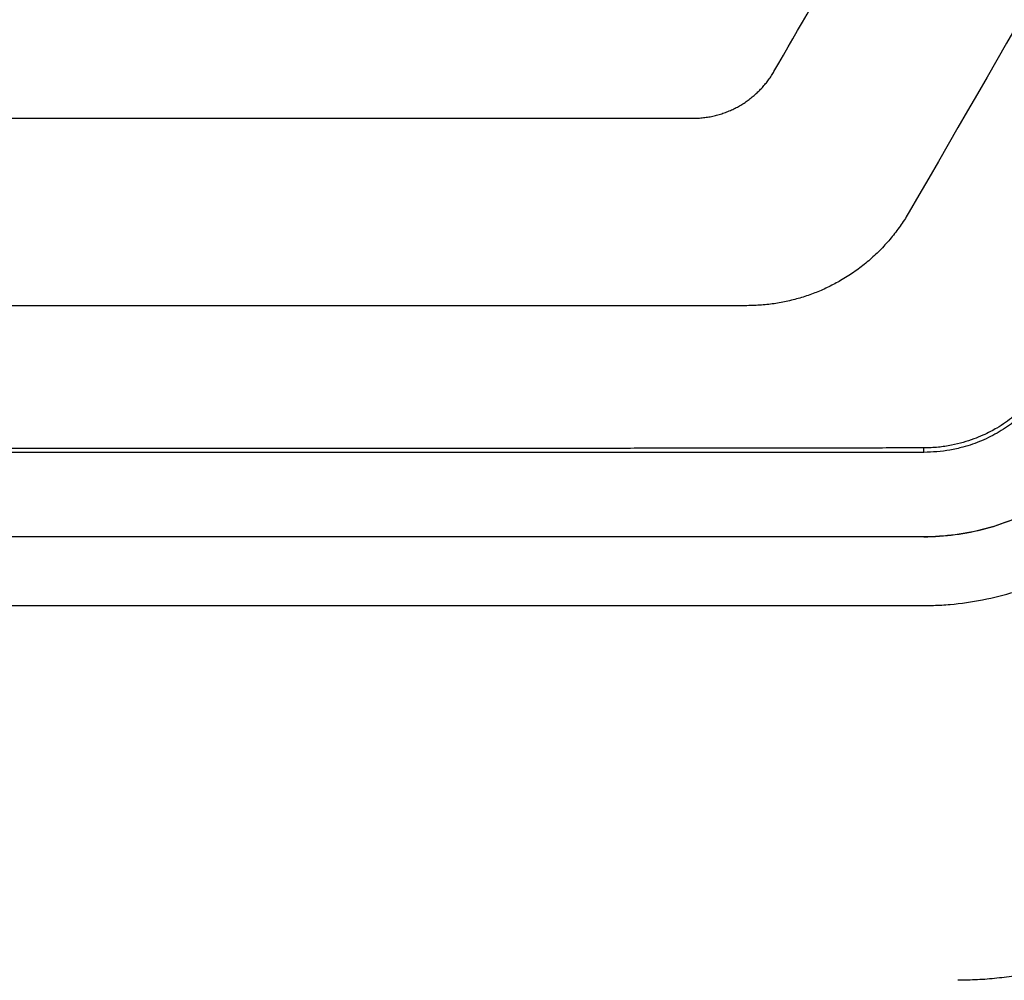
# Model space of a CAD drawing. Header units: millimetres. Extents: x 145 to 933, y -105 to 949.
# Tile 87 of 157: x 650 to 666, y 407 to 422. Entities that reach past the tile are written whole.
import ezdxf

# ---------------------------------------------------------------- set-up
doc = ezdxf.new("R2010")
doc.units = ezdxf.units.MM

msp = doc.modelspace()

# ---------------------------------------------------------------- linework, layer by layer
at = {"color": 7, "linetype": 'Continuous', "lineweight": 25}
for p, q in [((664.462, 415.301), (635.53, 415.3)), ((664.462, 415.301), (664.462, 415.371)), ((664.461, 413.95), (635.514, 413.95)), ((664.461, 413.948), (635.514, 413.948)), ((664.461, 413.948), (664.461, 413.95))]:
    msp.add_line(p, q, dxfattribs=at)
for points in [[(669.216, 427.789), (667.554, 424.91), (665.891, 422.03), (664.228, 419.149)], [(662.063, 421.399), (662.87, 422.797), (663.677, 424.195), (664.484, 425.593)]]:
    msp.add_open_spline(points, degree=3, dxfattribs=at)
for points, knots in [([(660.764, 420.649), (660.793, 420.65), (660.85, 420.651), (660.936, 420.658), (661.02, 420.67), (661.104, 420.687), (661.186, 420.709), (661.266, 420.735), (661.345, 420.766), (661.421, 420.8), (661.495, 420.838), (661.566, 420.881), (661.634, 420.927), (661.7, 420.976), (661.762, 421.029), (661.821, 421.084), (661.877, 421.142), (661.929, 421.203), (661.977, 421.266), (662.022, 421.331), (662.049, 421.377), (662.063, 421.399)], [0, 0, 0, 0, 0.055359, 0.110097, 0.164402, 0.218453, 0.272442, 0.326491, 0.380196, 0.433324, 0.486033, 0.538551, 0.591044, 0.643367, 0.695362, 0.746878, 0.797881, 0.84855, 0.899031, 0.949467, 1, 1, 1, 1]), ([(639.208, 420.649), (639.52, 420.649), (640.145, 420.649), (641.082, 420.649), (642.02, 420.649), (642.957, 420.649), (643.894, 420.649), (644.831, 420.649), (645.768, 420.649), (646.706, 420.649), (647.643, 420.649), (648.58, 420.649), (649.517, 420.649), (650.454, 420.649), (651.392, 420.649), (652.329, 420.649), (653.266, 420.649), (654.203, 420.649), (655.141, 420.649), (656.078, 420.649), (657.015, 420.649), (657.952, 420.649), (658.889, 420.649), (659.827, 420.649), (660.451, 420.649), (660.764, 420.649)], [0, 0, 0, 0, 0.043526, 0.08704, 0.130541, 0.174032, 0.217513, 0.260987, 0.304453, 0.347914, 0.39137, 0.434823, 0.478275, 0.521725, 0.565177, 0.60863, 0.652086, 0.695547, 0.739013, 0.782487, 0.825968, 0.869459, 0.91296, 0.956474, 1, 1, 1, 1]), ([(664.228, 419.149), (664.208, 419.115), (664.167, 419.046), (664.101, 418.947), (664.031, 418.85), (663.958, 418.756), (663.881, 418.665), (663.8, 418.577), (663.715, 418.491), (663.626, 418.409), (663.533, 418.329), (663.437, 418.253), (663.337, 418.182), (663.235, 418.114), (663.104, 418.035), (662.94, 417.948), (662.74, 417.859), (662.531, 417.785), (662.314, 417.725), (662.091, 417.682), (661.862, 417.654), (661.708, 417.651), (661.63, 417.649)], [0, 0, 0, 0, 0.0380891, 0.0760589, 0.1139697, 0.1518827, 0.189859, 0.2279599, 0.2662572, 0.3048522, 0.3437062, 0.3827515, 0.4217749, 0.4607427, 0.4997212, 0.5680951, 0.6376727, 0.7086334, 0.7801893, 0.8523012, 0.9254222, 1, 1, 1, 1]), ([(661.63, 417.649), (661.307, 417.649), (660.661, 417.649), (659.691, 417.649), (658.721, 417.649), (657.752, 417.649), (656.782, 417.649), (655.811, 417.649), (654.841, 417.649), (653.87, 417.649), (652.899, 417.649), (651.928, 417.649), (650.957, 417.649), (649.755, 417.649), (648.321, 417.649), (646.657, 417.649), (644.993, 417.649), (643.329, 417.649), (641.666, 417.649), (640.004, 417.649), (638.896, 417.649), (638.342, 417.649)], [0, 0, 0, 0, 0.041676, 0.083346, 0.125011, 0.166672, 0.208332, 0.249991, 0.291651, 0.333312, 0.374976, 0.416645, 0.458319, 0.500001, 0.571444, 0.642872, 0.71429, 0.785705, 0.857125, 0.928554, 1, 1, 1, 1]), ([(666.483, 416.554), (666.454, 416.507), (666.398, 416.415), (666.308, 416.285), (666.215, 416.17), (666.083, 416.029), (665.895, 415.862), (665.693, 415.723), (665.525, 415.629), (665.401, 415.57), (665.256, 415.511), (665.089, 415.456), (664.9, 415.411), (664.688, 415.378), (664.54, 415.373), (664.462, 415.371)], [0, 0, 0, 0, 0.068083, 0.132001, 0.192019, 0.249175, 0.367056, 0.49937, 0.5472, 0.602879, 0.666722, 0.738627, 0.817851, 0.904742, 1, 1, 1, 1]), ([(666.547, 416.517), (666.517, 416.468), (666.461, 416.379), (666.342, 416.206), (666.172, 416.01), (665.935, 415.801), (665.673, 415.623), (665.39, 415.481), (665.123, 415.389), (664.882, 415.335), (664.672, 415.306), (664.532, 415.303), (664.462, 415.301)], [0, 0, 0, 0, 0.067812, 0.12511, 0.249301, 0.374705, 0.499527, 0.624136, 0.749525, 0.833617, 0.91689, 1, 1, 1, 1]), ([(664.461, 413.95), (664.801, 413.95), (665.132, 413.995), (665.617, 414.125), (665.778, 414.179), (666.09, 414.309), (666.24, 414.384), (666.53, 414.551), (666.669, 414.644), (666.937, 414.849), (667.064, 414.962), (667.301, 415.2), (667.411, 415.326), (667.564, 415.524), (667.613, 415.592), (667.705, 415.733), (667.749, 415.805), (667.792, 415.877)], [0, 0, 0, 0, 0.25, 0.25, 0.375, 0.375, 0.5, 0.5, 0.625, 0.625, 0.75, 0.75, 0.875, 0.875, 0.9375, 0.9375, 1, 1, 1, 1]), ([(667.794, 415.877), (667.75, 415.804), (667.706, 415.732), (667.614, 415.591), (667.565, 415.524), (667.412, 415.325), (667.303, 415.2), (667.067, 414.962), (666.94, 414.85), (666.672, 414.644), (666.532, 414.551), (666.243, 414.383), (666.094, 414.309), (665.783, 414.179), (665.622, 414.124), (665.133, 413.994), (664.801, 413.948), (664.461, 413.948)], [0, 0, 0, 0, 0.0625, 0.0625, 0.125, 0.125, 0.25, 0.25, 0.375, 0.375, 0.5, 0.5, 0.625, 0.625, 0.75, 0.75, 1, 1, 1, 1]), ([(635.504, 412.849), (641.202, 412.849), (649.75, 412.849), (659.009, 412.85), (662.927, 412.849), (664.04, 412.849), (664.485, 412.849), (664.662, 412.851), (664.97, 412.87), (665.581, 412.956), (666.428, 413.216), (667.354, 413.739), (668.016, 414.326), (668.405, 414.803), (668.605, 415.092), (668.696, 415.243), (668.741, 415.318)], [0, 0, 0, 0, 0.500896, 0.751343, 0.813955, 0.845261, 0.849174, 0.853076, 0.860837, 0.876269, 0.907267, 0.938113, 0.969085, 0.984477, 0.992213, 1, 1, 1, 1]), ([(664.462, 415.371), (664.141, 415.371), (663.499, 415.37), (662.536, 415.368), (661.572, 415.367), (660.608, 415.366), (659.644, 415.365), (658.68, 415.364), (657.715, 415.363), (656.751, 415.363), (655.786, 415.362), (654.821, 415.362), (653.855, 415.361), (652.89, 415.361), (651.924, 415.361), (650.958, 415.36), (649.71, 415.36), (648.181, 415.36), (646.372, 415.361), (644.563, 415.362), (642.755, 415.363), (640.947, 415.364), (639.141, 415.366), (637.335, 415.368), (636.132, 415.37), (635.53, 415.371)], [0, 0, 0, 0, 0.033359, 0.066712, 0.100059, 0.133402, 0.166741, 0.200078, 0.233413, 0.266748, 0.300084, 0.333422, 0.366762, 0.400106, 0.433454, 0.466809, 0.50017, 0.562672, 0.625153, 0.687622, 0.750084, 0.812546, 0.875015, 0.937497, 1, 1, 1, 1]), ([(670.202, 409.849), (670.173, 409.799), (670.114, 409.698), (670.02, 409.551), (669.922, 409.407), (669.82, 409.266), (669.715, 409.128), (669.605, 408.993), (669.491, 408.862), (669.373, 408.733), (669.11, 408.462), (668.671, 408.076), (668.015, 407.639), (667.308, 407.289), (666.71, 407.087), (666.252, 406.977), (665.944, 406.92), (665.633, 406.879), (665.32, 406.854), (665.111, 406.851), (665.006, 406.849)], [0, 0, 0, 0, 0.0278856, 0.0556887, 0.0834326, 0.1111405, 0.1388361, 0.1665429, 0.1942842, 0.2220836, 0.2499644, 0.3750568, 0.5002844, 0.6253774, 0.7506041, 0.8005903, 0.8503848, 0.9001256, 0.9499514, 1, 1, 1, 1])]:
    msp.add_open_spline(points, degree=3, knots=knots, dxfattribs=at)

doc.saveas('drawing.dxf')
